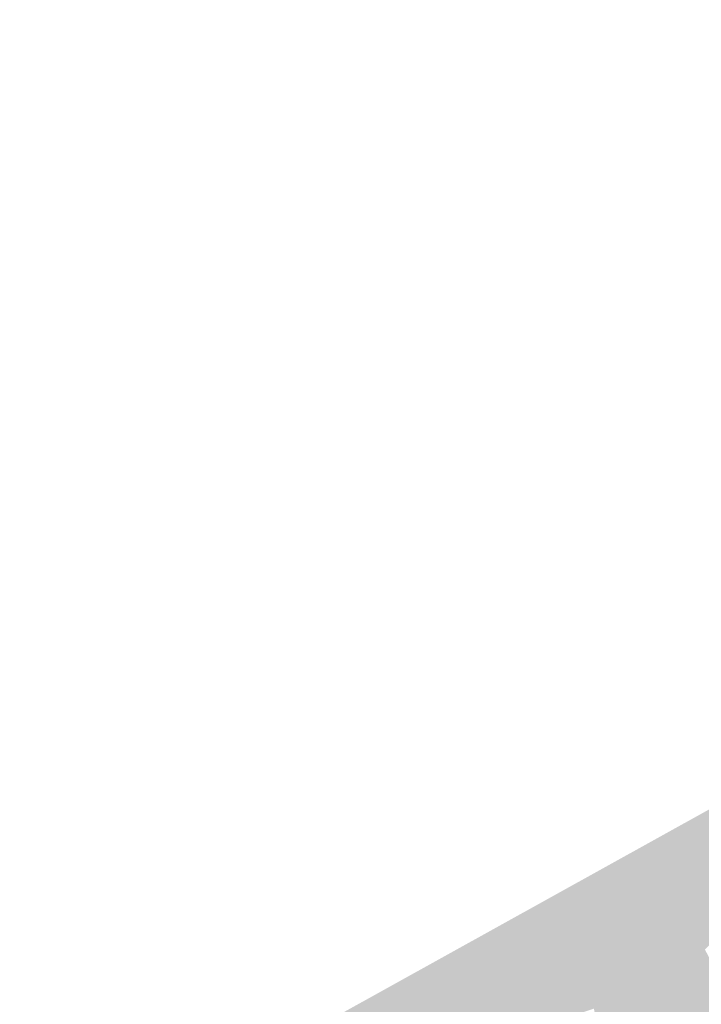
# Model space of a CAD drawing. Header units: metres. Extents: x 164696 to 183842, y 382615 to 387356.
# Tile 248 of 256: x 182596.1 to 182598.44, y 386589.56 to 386592.95. Entities that reach past the tile are written whole.
import ezdxf

# ---------------------------------------------------------------- set-up
doc = ezdxf.new("R2010")
doc.units = ezdxf.units.M
doc.layers.add('C3D-SURFACE_TINSURFACE', color=7, linetype='Continuous')

msp = doc.modelspace()

# ---------------------------------------------------------------- linework, layer by layer
at = {"layer": 'C3D-SURFACE_TINSURFACE', "color": 11, "linetype": 'Continuous', "lineweight": -3, "true_color": 0xff8585}
for points in [[(182594.8002, 386588.1941), (182599.2952, 386590.5892), (182603.3633, 386592.9468)], [(182596.9947, 386589.1867), (182599.2952, 386590.5892), (182594.8002, 386588.1941)], [(182596.9947, 386589.1867), (182598.1044, 386589.5625), (182599.2952, 386590.5892)], [(182598.1044, 386589.5625), (182598.1913, 386589.6089), (182599.2952, 386590.5892)], [(182599.2952, 386590.5892), (182598.1913, 386589.6089), (182598.2923, 386589.6622)], [(182599.2952, 386590.5892), (182598.2923, 386589.6622), (182598.3819, 386589.7087)], [(182599.2952, 386590.5892), (182598.3819, 386589.7087), (182598.4068, 386589.7224)], [(182599.2952, 386590.5892), (182598.4068, 386589.7224), (182598.4318, 386589.7362)], [(182599.2952, 386590.5892), (182598.4318, 386589.7362), (182598.4567, 386589.7499)], [(182598.9477, 386588.8194), (182598.4567, 386589.7499), (182598.4318, 386589.7362)], [(182598.2376, 386589.009), (182598.4318, 386589.7362), (182598.4068, 386589.7224)], [(182598.2376, 386589.009), (182598.2543, 386588.9835), (182598.4318, 386589.7362)], [(182598.2376, 386589.009), (182598.4068, 386589.7224), (182598.3819, 386589.7087)], [(182598.9477, 386588.8194), (182598.4318, 386589.7362), (182598.2543, 386588.9835)], [(182598.1584, 386589.1363), (182598.3819, 386589.7087), (182598.2923, 386589.6622)], [(182598.1584, 386589.1363), (182598.2376, 386589.009), (182598.3819, 386589.7087)], [(182598.1584, 386589.1363), (182598.2923, 386589.6622), (182598.1913, 386589.6089)], [(182598.1044, 386589.5625), (182598.1584, 386589.1363), (182598.1913, 386589.6089)], [(182596.9947, 386589.1867), (182598.075, 386589.5466), (182598.1044, 386589.5625)], [(182598.1584, 386589.1363), (182598.1044, 386589.5625), (182598.075, 386589.5466)]]:
    msp.add_solid(points, dxfattribs=at)

doc.saveas('drawing.dxf')
